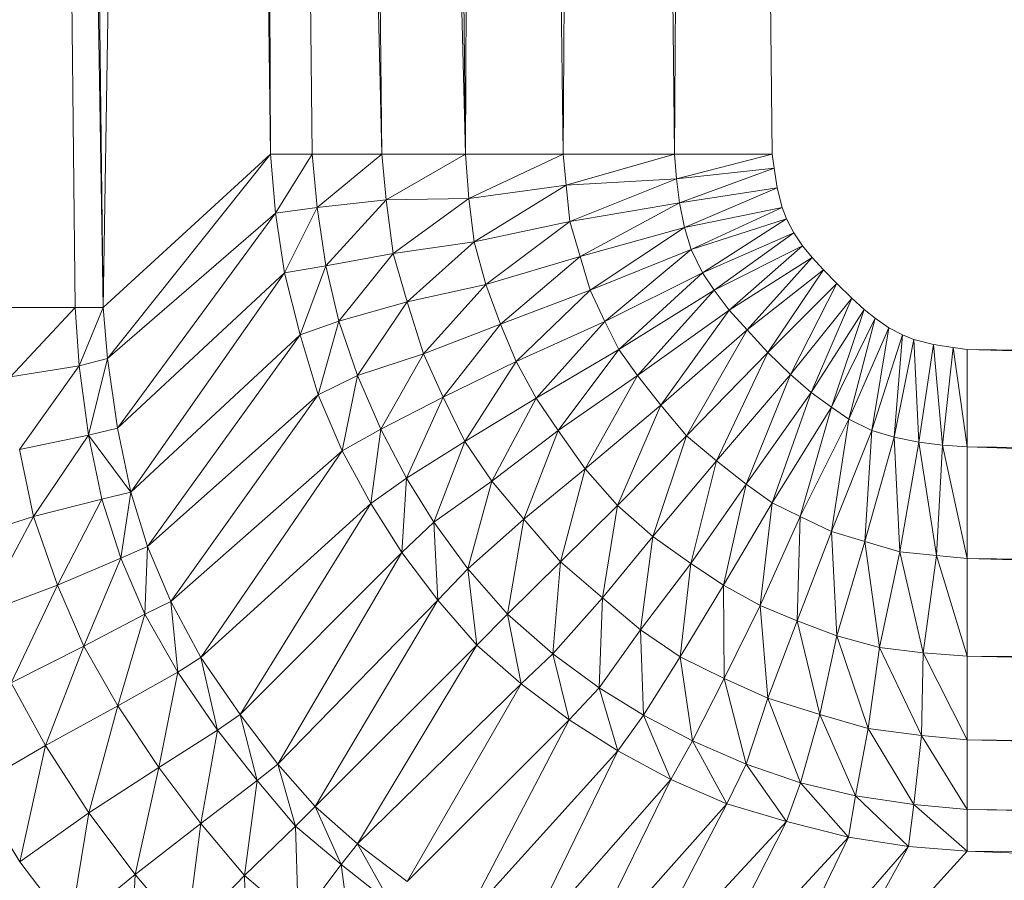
# Model space of a CAD drawing. Header units: metres. Extents: x 391.1 to 427.5, y 12.7 to 28.4.
# Tile 40 of 240: x 409.5306 to 409.5782, y 14.2585 to 14.3001. Entities that reach past the tile are written whole.
import ezdxf

# ---------------------------------------------------------------- set-up
doc = ezdxf.new("R2010")
doc.units = ezdxf.units.M
doc.layers.add('02_MOBILIARIO', color=7, linetype='Continuous', lineweight=18)

# ---------------------------------------------------------------- blocks, each defined once
blk = doc.blocks.new('Family - Plats de dutxa PS-1-153666-01_ENLLUMENAT_PS1')
at = {"layer": '02_MOBILIARIO', "color": 253, "true_color": 0xaaaaaa}
for p, q in [((0.076458, 0.400261), (0.081177, 0.105823)), ((0.076458, 0.400261), (0.079828, 0.105823)), ((0.081177, 0.105823), (0.076458, 0.400261)), ((0.076458, 0.400261), (0.079828, 0.105823)), ((0.081177, 0.105823), (0.077806, 0.400261)), ((0.081177, 0.105823), (0.077806, 0.400261)), ((0.085896, 0.400261), (0.081177, 0.105823)), ((0.081177, 0.105823), (0.085896, 0.400261)), ((0.089267, 0.113238), (0.085896, 0.400261)), ((0.085896, 0.400261), (0.089267, 0.113238)), ((0.087918, 0.400261), (0.09466, 0.113238)), ((0.087918, 0.400261), (0.091289, 0.113238)), ((0.09466, 0.113238), (0.087918, 0.400261)), ((0.087918, 0.400261), (0.091289, 0.113238)), ((0.087918, 0.400261), (0.089267, 0.113238)), ((0.089267, 0.113238), (0.087918, 0.400261)), ((0.091289, 0.400261), (0.098705, 0.113238)), ((0.091289, 0.400261), (0.09466, 0.113238)), ((0.098705, 0.113238), (0.091289, 0.400261)), ((0.09466, 0.113238), (0.091289, 0.400261)), ((0.098705, 0.113238), (0.095334, 0.400261)), ((0.098705, 0.113238), (0.095334, 0.400261)), ((0.100053, 0.400261), (0.098705, 0.113238)), ((0.098705, 0.113238), (0.100053, 0.400261)), ((0.103424, 0.113238), (0.100053, 0.400261)), ((0.100053, 0.400261), (0.103424, 0.113238)), ((0.105446, 0.400261), (0.103424, 0.113238)), ((0.103424, 0.113238), (0.105446, 0.400261)), ((0.108817, 0.113238), (0.105446, 0.400261)), ((0.105446, 0.400261), (0.108817, 0.113238)), ((0.110165, 0.400261), (0.108817, 0.113238)), ((0.108817, 0.113238), (0.110165, 0.400261)), ((0.113536, 0.113238), (0.110165, 0.400261)), ((0.110165, 0.400261), (0.113536, 0.113238)), ((0.089267, 0.113238), (0.081177, 0.105823)), ((0.081177, 0.105823), (0.089267, 0.113238)), ((0.089267, 0.113238), (0.081379, 0.10335)), ((0.081379, 0.10335), (0.089267, 0.113238)), ((0.091289, 0.113238), (0.089267, 0.113238)), ((0.089267, 0.113238), (0.089504, 0.110392)), ((0.089504, 0.110392), (0.089267, 0.113238)), ((0.089267, 0.113238), (0.091289, 0.113238)), ((0.091289, 0.113238), (0.089504, 0.110392)), ((0.089504, 0.110392), (0.091289, 0.113238)), ((0.09466, 0.113238), (0.091289, 0.113238)), ((0.091289, 0.113238), (0.09153, 0.110655)), ((0.09153, 0.110655), (0.091289, 0.113238)), ((0.091289, 0.113238), (0.09466, 0.113238)), ((0.09466, 0.113238), (0.09153, 0.110655)), ((0.09153, 0.110655), (0.09466, 0.113238)), ((0.098705, 0.113238), (0.09466, 0.113238)), ((0.09466, 0.113238), (0.09487, 0.11103)), ((0.09487, 0.11103), (0.09466, 0.113238)), ((0.09466, 0.113238), (0.098705, 0.113238)), ((0.098705, 0.113238), (0.09487, 0.11103)), ((0.09487, 0.11103), (0.098705, 0.113238)), ((0.103424, 0.113238), (0.098705, 0.113238)), ((0.098863, 0.111102), (0.098705, 0.113238)), ((0.098705, 0.113238), (0.103424, 0.113238)), ((0.098705, 0.113238), (0.098863, 0.111102)), ((0.103424, 0.113238), (0.098863, 0.111102)), ((0.098863, 0.111102), (0.103424, 0.113238)), ((0.108817, 0.113238), (0.103424, 0.113238)), ((0.103424, 0.113238), (0.103566, 0.11174)), ((0.103566, 0.11174), (0.103424, 0.113238)), ((0.103424, 0.113238), (0.108817, 0.113238)), ((0.108817, 0.113238), (0.103566, 0.11174)), ((0.103566, 0.11174), (0.108817, 0.113238)), ((0.113536, 0.113238), (0.108817, 0.113238)), ((0.108817, 0.113238), (0.108901, 0.11204)), ((0.108901, 0.11204), (0.108817, 0.113238)), ((0.108817, 0.113238), (0.113536, 0.113238)), ((0.113536, 0.113238), (0.108901, 0.11204)), ((0.108901, 0.11204), (0.113536, 0.113238)), ((0.113627, 0.112561), (0.113536, 0.113238)), ((0.113536, 0.113238), (0.113627, 0.112561)), ((0.108901, 0.11204), (0.113627, 0.112561)), ((0.113627, 0.112561), (0.108901, 0.11204)), ((0.113627, 0.112561), (0.109053, 0.11089)), ((0.109053, 0.11089), (0.113627, 0.112561)), ((0.113779, 0.111606), (0.113627, 0.112561)), ((0.113627, 0.112561), (0.113779, 0.111606)), ((0.103566, 0.11174), (0.108901, 0.11204)), ((0.108901, 0.11204), (0.103566, 0.11174)), ((0.108901, 0.11204), (0.103753, 0.109975)), ((0.103753, 0.109975), (0.108901, 0.11204)), ((0.108901, 0.11204), (0.109053, 0.11089)), ((0.109053, 0.11089), (0.108901, 0.11204)), ((0.098863, 0.111102), (0.103566, 0.11174)), ((0.103566, 0.11174), (0.098863, 0.111102)), ((0.103566, 0.11174), (0.099126, 0.108998)), ((0.099126, 0.108998), (0.103566, 0.11174)), ((0.103566, 0.11174), (0.103753, 0.109975)), ((0.103753, 0.109975), (0.103566, 0.11174)), ((0.109053, 0.11089), (0.113779, 0.111606)), ((0.113779, 0.111606), (0.109053, 0.11089)), ((0.113779, 0.111606), (0.109291, 0.109697)), ((0.109291, 0.109697), (0.113779, 0.111606)), ((0.114017, 0.110652), (0.113779, 0.111606)), ((0.113779, 0.111606), (0.114017, 0.110652)), ((0.09153, 0.110655), (0.09487, 0.11103)), ((0.09487, 0.11103), (0.09153, 0.110655)), ((0.09487, 0.11103), (0.091943, 0.107837)), ((0.091943, 0.107837), (0.09487, 0.11103)), ((0.09487, 0.11103), (0.098863, 0.111102)), ((0.098863, 0.111102), (0.09487, 0.11103)), ((0.09487, 0.11103), (0.095208, 0.108438)), ((0.095208, 0.108438), (0.09487, 0.11103)), ((0.098863, 0.111102), (0.095208, 0.108438)), ((0.095208, 0.108438), (0.098863, 0.111102)), ((0.099126, 0.108998), (0.098863, 0.111102)), ((0.098863, 0.111102), (0.099126, 0.108998)), ((0.089504, 0.110392), (0.09153, 0.110655)), ((0.09153, 0.110655), (0.089504, 0.110392)), ((0.09153, 0.110655), (0.089954, 0.107499)), ((0.089954, 0.107499), (0.09153, 0.110655)), ((0.09153, 0.110655), (0.091943, 0.107837)), ((0.091943, 0.107837), (0.09153, 0.110655)), ((0.103753, 0.109975), (0.109053, 0.11089)), ((0.109053, 0.11089), (0.103753, 0.109975)), ((0.109053, 0.11089), (0.104241, 0.108284)), ((0.104241, 0.108284), (0.109053, 0.11089)), ((0.109053, 0.11089), (0.109291, 0.109697)), ((0.109291, 0.109697), (0.109053, 0.11089)), ((0.109291, 0.109697), (0.114017, 0.110652)), ((0.114017, 0.110652), (0.109291, 0.109697)), ((0.114017, 0.110652), (0.109611, 0.108622)), ((0.109611, 0.108622), (0.114017, 0.110652)), ((0.114234, 0.110109), (0.114017, 0.110652)), ((0.114017, 0.110652), (0.114234, 0.110109)), ((0.081379, 0.10335), (0.089504, 0.110392)), ((0.089504, 0.110392), (0.081379, 0.10335)), ((0.089504, 0.110392), (0.081865, 0.099985)), ((0.081865, 0.099985), (0.089504, 0.110392)), ((0.089504, 0.110392), (0.089954, 0.107499)), ((0.089954, 0.107499), (0.089504, 0.110392)), ((0.114234, 0.110109), (0.109611, 0.108622)), ((0.109611, 0.108622), (0.114234, 0.110109)), ((0.114234, 0.110109), (0.110159, 0.107505)), ((0.110159, 0.107505), (0.114234, 0.110109)), ((0.114581, 0.109436), (0.114234, 0.110109)), ((0.114234, 0.110109), (0.114581, 0.109436)), ((0.099126, 0.108998), (0.103753, 0.109975)), ((0.103753, 0.109975), (0.099126, 0.108998)), ((0.103753, 0.109975), (0.099689, 0.106932)), ((0.099689, 0.106932), (0.103753, 0.109975)), ((0.103753, 0.109975), (0.104241, 0.108284)), ((0.104241, 0.108284), (0.103753, 0.109975)), ((0.104241, 0.108284), (0.109291, 0.109697)), ((0.109291, 0.109697), (0.104241, 0.108284)), ((0.109291, 0.109697), (0.104729, 0.106669)), ((0.104729, 0.106669), (0.109291, 0.109697)), ((0.109291, 0.109697), (0.109611, 0.108622)), ((0.109611, 0.108622), (0.109291, 0.109697)), ((0.110159, 0.107505), (0.114581, 0.109436)), ((0.114581, 0.109436), (0.110159, 0.107505)), ((0.114581, 0.109436), (0.110737, 0.106669)), ((0.110737, 0.106669), (0.114581, 0.109436)), ((0.114998, 0.108799), (0.114581, 0.109436)), ((0.114581, 0.109436), (0.114998, 0.108799)), ((0.095208, 0.108438), (0.099126, 0.108998)), ((0.099126, 0.108998), (0.095208, 0.108438)), ((0.099126, 0.108998), (0.095887, 0.106105)), ((0.095887, 0.106105), (0.099126, 0.108998)), ((0.099689, 0.106932), (0.099126, 0.108998)), ((0.099126, 0.108998), (0.099689, 0.106932)), ((0.104729, 0.106669), (0.109611, 0.108622)), ((0.109611, 0.108622), (0.104729, 0.106669)), ((0.109611, 0.108622), (0.105446, 0.105148)), ((0.105446, 0.105148), (0.109611, 0.108622)), ((0.109611, 0.108622), (0.110159, 0.107505)), ((0.110159, 0.107505), (0.109611, 0.108622)), ((0.110737, 0.106669), (0.114998, 0.108799)), ((0.114998, 0.108799), (0.110737, 0.106669)), ((0.114998, 0.108799), (0.11145, 0.105692)), ((0.11145, 0.105692), (0.114998, 0.108799)), ((0.115478, 0.108244), (0.114998, 0.108799)), ((0.114998, 0.108799), (0.115478, 0.108244)), ((0.091943, 0.107837), (0.095208, 0.108438)), ((0.095208, 0.108438), (0.091943, 0.107837)), ((0.095208, 0.108438), (0.092581, 0.10517)), ((0.092581, 0.10517), (0.095208, 0.108438)), ((0.095887, 0.106105), (0.095208, 0.108438)), ((0.095208, 0.108438), (0.095887, 0.106105)), ((0.099689, 0.106932), (0.104241, 0.108284)), ((0.104241, 0.108284), (0.099689, 0.106932)), ((0.104241, 0.108284), (0.100402, 0.105016)), ((0.100402, 0.105016), (0.104241, 0.108284)), ((0.104241, 0.108284), (0.104729, 0.106669)), ((0.104729, 0.106669), (0.104241, 0.108284)), ((0.11145, 0.105692), (0.115478, 0.108244)), ((0.115478, 0.108244), (0.11145, 0.105692)), ((0.115478, 0.108244), (0.112328, 0.104737)), ((0.112328, 0.104737), (0.115478, 0.108244)), ((0.116017, 0.107643), (0.115478, 0.108244)), ((0.115478, 0.108244), (0.116017, 0.107643)), ((0.089954, 0.107499), (0.091943, 0.107837)), ((0.091943, 0.107837), (0.089954, 0.107499)), ((0.091943, 0.107837), (0.090705, 0.104494)), ((0.090705, 0.104494), (0.091943, 0.107837)), ((0.091943, 0.107837), (0.092581, 0.10517)), ((0.092581, 0.10517), (0.091943, 0.107837)), ((0.112328, 0.104737), (0.116017, 0.107643)), ((0.116017, 0.107643), (0.112328, 0.104737)), ((0.116017, 0.107643), (0.113322, 0.103654)), ((0.113322, 0.103654), (0.116017, 0.107643)), ((0.116662, 0.106983), (0.116017, 0.107643)), ((0.116017, 0.107643), (0.116662, 0.106983)), ((0.081865, 0.099985), (0.089954, 0.107499)), ((0.089954, 0.107499), (0.081865, 0.099985)), ((0.089954, 0.107499), (0.08251, 0.096891)), ((0.08251, 0.096891), (0.089954, 0.107499)), ((0.089954, 0.107499), (0.090705, 0.104494)), ((0.090705, 0.104494), (0.089954, 0.107499)), ((0.105446, 0.105148), (0.110159, 0.107505)), ((0.110159, 0.107505), (0.105446, 0.105148)), ((0.110159, 0.107505), (0.106121, 0.1038)), ((0.106121, 0.1038), (0.110159, 0.107505)), ((0.110159, 0.107505), (0.110737, 0.106669)), ((0.110737, 0.106669), (0.110159, 0.107505)), ((0.095887, 0.106105), (0.099689, 0.106932)), ((0.099689, 0.106932), (0.095887, 0.106105)), ((0.099689, 0.106932), (0.096675, 0.103589)), ((0.096675, 0.103589), (0.099689, 0.106932)), ((0.100402, 0.105016), (0.099689, 0.106932)), ((0.099689, 0.106932), (0.100402, 0.105016)), ((0.116662, 0.106983), (0.113322, 0.103654)), ((0.116662, 0.106983), (0.113322, 0.103654)), ((0.114422, 0.102587), (0.116662, 0.106983)), ((0.116662, 0.106983), (0.114422, 0.102587)), ((0.117397, 0.106278), (0.116662, 0.106983)), ((0.116662, 0.106983), (0.117397, 0.106278)), ((0.100402, 0.105016), (0.104729, 0.106669)), ((0.104729, 0.106669), (0.100402, 0.105016)), ((0.104729, 0.106669), (0.101152, 0.103213)), ((0.101152, 0.103213), (0.104729, 0.106669)), ((0.104729, 0.106669), (0.105446, 0.105148)), ((0.105446, 0.105148), (0.104729, 0.106669)), ((0.106121, 0.1038), (0.110737, 0.106669)), ((0.110737, 0.106669), (0.106121, 0.1038)), ((0.110737, 0.106669), (0.107018, 0.102537)), ((0.107018, 0.102537), (0.110737, 0.106669)), ((0.11145, 0.105692), (0.110737, 0.106669)), ((0.110737, 0.106669), (0.11145, 0.105692)), ((0.114422, 0.102587), (0.117397, 0.106278)), ((0.117397, 0.106278), (0.114422, 0.102587)), ((0.115428, 0.101714), (0.117397, 0.106278)), ((0.117397, 0.106278), (0.115428, 0.101714)), ((0.117982, 0.105722), (0.117397, 0.106278)), ((0.117397, 0.106278), (0.117982, 0.105722)), ((0.079828, 0.105823), (0.076458, 0.105823)), ((0.076458, 0.105823), (0.079828, 0.105823)), ((0.079828, 0.105823), (0.076699, 0.102465)), ((0.076699, 0.102465), (0.079828, 0.105823)), ((0.081177, 0.105823), (0.079828, 0.105823)), ((0.079828, 0.105823), (0.080021, 0.10301)), ((0.080021, 0.10301), (0.079828, 0.105823)), ((0.079828, 0.105823), (0.081177, 0.105823)), ((0.081177, 0.105823), (0.080021, 0.10301)), ((0.080021, 0.10301), (0.081177, 0.105823)), ((0.081379, 0.10335), (0.081177, 0.105823)), ((0.081177, 0.105823), (0.081379, 0.10335)), ((0.095887, 0.106105), (0.092581, 0.10517)), ((0.092581, 0.10517), (0.095887, 0.106105)), ((0.095887, 0.106105), (0.093482, 0.10254)), ((0.093482, 0.10254), (0.095887, 0.106105)), ((0.096675, 0.103589), (0.095887, 0.106105)), ((0.095887, 0.106105), (0.096675, 0.103589)), ((0.11145, 0.105692), (0.107018, 0.102537)), ((0.107018, 0.102537), (0.11145, 0.105692)), ((0.11145, 0.105692), (0.108143, 0.101103)), ((0.108143, 0.101103), (0.11145, 0.105692)), ((0.112328, 0.104737), (0.11145, 0.105692)), ((0.11145, 0.105692), (0.112328, 0.104737)), ((0.115428, 0.101714), (0.117982, 0.105722)), ((0.117982, 0.105722), (0.115428, 0.101714)), ((0.116405, 0.101001), (0.117982, 0.105722)), ((0.117982, 0.105722), (0.116405, 0.101001)), ((0.116405, 0.101001), (0.118521, 0.105302)), ((0.118521, 0.105302), (0.116405, 0.101001)), ((0.117241, 0.100422), (0.118521, 0.105302)), ((0.118521, 0.105302), (0.117241, 0.100422)), ((0.118521, 0.105302), (0.117982, 0.105722)), ((0.117982, 0.105722), (0.118521, 0.105302)), ((0.119173, 0.104845), (0.118521, 0.105302)), ((0.118521, 0.105302), (0.119173, 0.104845)), ((0.090705, 0.104494), (0.092581, 0.10517)), ((0.092581, 0.10517), (0.090705, 0.104494)), ((0.092581, 0.10517), (0.091568, 0.101601)), ((0.091568, 0.101601), (0.092581, 0.10517)), ((0.092581, 0.10517), (0.093482, 0.10254)), ((0.093482, 0.10254), (0.092581, 0.10517)), ((0.100402, 0.105016), (0.096675, 0.103589)), ((0.096675, 0.103589), (0.100402, 0.105016)), ((0.100402, 0.105016), (0.097614, 0.101485)), ((0.097614, 0.101485), (0.100402, 0.105016)), ((0.101152, 0.103213), (0.100402, 0.105016)), ((0.100402, 0.105016), (0.101152, 0.103213)), ((0.101152, 0.103213), (0.105446, 0.105148)), ((0.105446, 0.105148), (0.101152, 0.103213)), ((0.105446, 0.105148), (0.102128, 0.101447)), ((0.102128, 0.101447), (0.105446, 0.105148)), ((0.105446, 0.105148), (0.106121, 0.1038)), ((0.106121, 0.1038), (0.105446, 0.105148)), ((0.117241, 0.100422), (0.119173, 0.104845)), ((0.119173, 0.104845), (0.117241, 0.100422)), ((0.118359, 0.099875), (0.119173, 0.104845)), ((0.119173, 0.104845), (0.118359, 0.099875)), ((0.119845, 0.104498), (0.119173, 0.104845)), ((0.119173, 0.104845), (0.119845, 0.104498)), ((0.08251, 0.096891), (0.090705, 0.104494)), ((0.090705, 0.104494), (0.08251, 0.096891)), ((0.090705, 0.104494), (0.083325, 0.094274)), ((0.083325, 0.094274), (0.090705, 0.104494)), ((0.090705, 0.104494), (0.091568, 0.101601)), ((0.091568, 0.101601), (0.090705, 0.104494)), ((0.108143, 0.101103), (0.112328, 0.104737)), ((0.112328, 0.104737), (0.108143, 0.101103)), ((0.112328, 0.104737), (0.10939, 0.099618)), ((0.10939, 0.099618), (0.112328, 0.104737)), ((0.113322, 0.103654), (0.112328, 0.104737)), ((0.112328, 0.104737), (0.113322, 0.103654)), ((0.118359, 0.099875), (0.119845, 0.104498)), ((0.119845, 0.104498), (0.118359, 0.099875)), ((0.119433, 0.099555), (0.119845, 0.104498)), ((0.119845, 0.104498), (0.119433, 0.099555)), ((0.120388, 0.104281), (0.119845, 0.104498)), ((0.119845, 0.104498), (0.120388, 0.104281)), ((0.119433, 0.099555), (0.120388, 0.104281)), ((0.120388, 0.104281), (0.119433, 0.099555)), ((0.121343, 0.104042), (0.120388, 0.104281)), ((0.120627, 0.099317), (0.120388, 0.104281)), ((0.120388, 0.104281), (0.121343, 0.104042)), ((0.120388, 0.104281), (0.120627, 0.099317)), ((0.120627, 0.099317), (0.121343, 0.104042)), ((0.121343, 0.104042), (0.120627, 0.099317)), ((0.122297, 0.103891), (0.121343, 0.104042)), ((0.121777, 0.099165), (0.121343, 0.104042)), ((0.121343, 0.104042), (0.122297, 0.103891)), ((0.121343, 0.104042), (0.121777, 0.099165)), ((0.121777, 0.099165), (0.122297, 0.103891)), ((0.122297, 0.103891), (0.121777, 0.099165)), ((0.122975, 0.1038), (0.122297, 0.103891)), ((0.122975, 0.099081), (0.122297, 0.103891)), ((0.122297, 0.103891), (0.122975, 0.1038)), ((0.122297, 0.103891), (0.122975, 0.099081)), ((0.080021, 0.10301), (0.081379, 0.10335)), ((0.081379, 0.10335), (0.080021, 0.10301)), ((0.081379, 0.10335), (0.080472, 0.099645)), ((0.080472, 0.099645), (0.081379, 0.10335)), ((0.081865, 0.099985), (0.081379, 0.10335)), ((0.081379, 0.10335), (0.081865, 0.099985)), ((0.093482, 0.10254), (0.096675, 0.103589)), ((0.096675, 0.103589), (0.093482, 0.10254)), ((0.096675, 0.103589), (0.094608, 0.099948)), ((0.094608, 0.099948), (0.096675, 0.103589)), ((0.096675, 0.103589), (0.097614, 0.101485)), ((0.097614, 0.101485), (0.096675, 0.103589)), ((0.102128, 0.101447), (0.106121, 0.1038)), ((0.106121, 0.1038), (0.102128, 0.101447)), ((0.106121, 0.1038), (0.103179, 0.09987)), ((0.103179, 0.09987), (0.106121, 0.1038)), ((0.106121, 0.1038), (0.107018, 0.102537)), ((0.107018, 0.102537), (0.106121, 0.1038)), ((0.113322, 0.103654), (0.10939, 0.099618)), ((0.113322, 0.103654), (0.10939, 0.099618)), ((0.11084, 0.098407), (0.113322, 0.103654)), ((0.113322, 0.103654), (0.11084, 0.098407)), ((0.114422, 0.102587), (0.113322, 0.103654)), ((0.113322, 0.103654), (0.114422, 0.102587)), ((0.409997, 0.100429), (0.122975, 0.1038)), ((0.409997, 0.09571), (0.122975, 0.1038)), ((0.122975, 0.1038), (0.409997, 0.100429)), ((0.122975, 0.1038), (0.409997, 0.09571)), ((0.122975, 0.1038), (0.122975, 0.099081)), ((0.122975, 0.099081), (0.122975, 0.1038)), ((0.076699, 0.102465), (0.080021, 0.10301)), ((0.080021, 0.10301), (0.076699, 0.102465)), ((0.080021, 0.10301), (0.077134, 0.098965)), ((0.077134, 0.098965), (0.080021, 0.10301)), ((0.080021, 0.10301), (0.080472, 0.099645)), ((0.080472, 0.099645), (0.080021, 0.10301)), ((0.097614, 0.101485), (0.101152, 0.103213)), ((0.101152, 0.103213), (0.097614, 0.101485)), ((0.101152, 0.103213), (0.098664, 0.099344)), ((0.098664, 0.099344), (0.101152, 0.103213)), ((0.102128, 0.101447), (0.101152, 0.103213)), ((0.101152, 0.103213), (0.102128, 0.101447)), ((0.091568, 0.101601), (0.093482, 0.10254)), ((0.093482, 0.10254), (0.091568, 0.101601)), ((0.093482, 0.10254), (0.092731, 0.098897)), ((0.092731, 0.098897), (0.093482, 0.10254)), ((0.093482, 0.10254), (0.094608, 0.099948)), ((0.094608, 0.099948), (0.093482, 0.10254)), ((0.103179, 0.09987), (0.107018, 0.102537)), ((0.107018, 0.102537), (0.103179, 0.09987)), ((0.107018, 0.102537), (0.104493, 0.098029)), ((0.104493, 0.098029), (0.107018, 0.102537)), ((0.107018, 0.102537), (0.108143, 0.101103)), ((0.108143, 0.101103), (0.107018, 0.102537)), ((0.11084, 0.098407), (0.114422, 0.102587)), ((0.114422, 0.102587), (0.11084, 0.098407)), ((0.112273, 0.097282), (0.114422, 0.102587)), ((0.114422, 0.102587), (0.112273, 0.097282)), ((0.115428, 0.101714), (0.114422, 0.102587)), ((0.114422, 0.102587), (0.115428, 0.101714)), ((0.083325, 0.094274), (0.091568, 0.101601)), ((0.091568, 0.101601), (0.083325, 0.094274)), ((0.091568, 0.101601), (0.084454, 0.091607)), ((0.084454, 0.091607), (0.091568, 0.101601)), ((0.091568, 0.101601), (0.092731, 0.098897)), ((0.092731, 0.098897), (0.091568, 0.101601)), ((0.094608, 0.099948), (0.097614, 0.101485)), ((0.097614, 0.101485), (0.094608, 0.099948)), ((0.097614, 0.101485), (0.09585, 0.097578)), ((0.09585, 0.097578), (0.097614, 0.101485)), ((0.097614, 0.101485), (0.098664, 0.099344)), ((0.098664, 0.099344), (0.097614, 0.101485)), ((0.098664, 0.099344), (0.102128, 0.101447)), ((0.102128, 0.101447), (0.098664, 0.099344)), ((0.102128, 0.101447), (0.099978, 0.097428)), ((0.099978, 0.097428), (0.102128, 0.101447)), ((0.103179, 0.09987), (0.102128, 0.101447)), ((0.102128, 0.101447), (0.103179, 0.09987)), ((0.115428, 0.101714), (0.112273, 0.097282)), ((0.112273, 0.097282), (0.115428, 0.101714)), ((0.113536, 0.096384), (0.115428, 0.101714)), ((0.115428, 0.101714), (0.113536, 0.096384)), ((0.116405, 0.101001), (0.115428, 0.101714)), ((0.115428, 0.101714), (0.116405, 0.101001)), ((0.104493, 0.098029), (0.108143, 0.101103)), ((0.108143, 0.101103), (0.104493, 0.098029)), ((0.108143, 0.101103), (0.106053, 0.096246)), ((0.106053, 0.096246), (0.108143, 0.101103)), ((0.108143, 0.101103), (0.10939, 0.099618)), ((0.10939, 0.099618), (0.108143, 0.101103)), ((0.113536, 0.096384), (0.116405, 0.101001)), ((0.116405, 0.101001), (0.113536, 0.096384)), ((0.114885, 0.09571), (0.116405, 0.101001)), ((0.116405, 0.101001), (0.114885, 0.09571)), ((0.116405, 0.101001), (0.117241, 0.100422)), ((0.117241, 0.100422), (0.116405, 0.101001)), ((0.114885, 0.09571), (0.117241, 0.100422)), ((0.117241, 0.100422), (0.114885, 0.09571)), ((0.116405, 0.094993), (0.117241, 0.100422)), ((0.117241, 0.100422), (0.116405, 0.094993)), ((0.117241, 0.100422), (0.118359, 0.099875)), ((0.118359, 0.099875), (0.117241, 0.100422)), ((0.077134, 0.098965), (0.080472, 0.099645)), ((0.080472, 0.099645), (0.077134, 0.098965)), ((0.080472, 0.099645), (0.077806, 0.09571)), ((0.077806, 0.09571), (0.080472, 0.099645)), ((0.080472, 0.099645), (0.081865, 0.099985)), ((0.081865, 0.099985), (0.080472, 0.099645)), ((0.080472, 0.099645), (0.081118, 0.096551)), ((0.08251, 0.096891), (0.080472, 0.099645)), ((0.080472, 0.099645), (0.08251, 0.096891)), ((0.080472, 0.099645), (0.081118, 0.096551)), ((0.08251, 0.096891), (0.081865, 0.099985)), ((0.08251, 0.096891), (0.081865, 0.099985)), ((0.092731, 0.098897), (0.094608, 0.099948)), ((0.094608, 0.099948), (0.092731, 0.098897)), ((0.094608, 0.099948), (0.09412, 0.096342)), ((0.09412, 0.096342), (0.094608, 0.099948)), ((0.094608, 0.099948), (0.09585, 0.097578)), ((0.09585, 0.097578), (0.094608, 0.099948)), ((0.099978, 0.097428), (0.103179, 0.09987)), ((0.103179, 0.09987), (0.099978, 0.097428)), ((0.103179, 0.09987), (0.101517, 0.095587)), ((0.101517, 0.095587), (0.103179, 0.09987)), ((0.104493, 0.098029), (0.103179, 0.09987)), ((0.103179, 0.09987), (0.104493, 0.098029)), ((0.10939, 0.099618), (0.106053, 0.096246)), ((0.10939, 0.099618), (0.106053, 0.096246)), ((0.107765, 0.094756), (0.10939, 0.099618)), ((0.10939, 0.099618), (0.107765, 0.094756)), ((0.10939, 0.099618), (0.11084, 0.098407)), ((0.11084, 0.098407), (0.10939, 0.099618)), ((0.116405, 0.094993), (0.118359, 0.099875)), ((0.118359, 0.099875), (0.116405, 0.094993)), ((0.11802, 0.094505), (0.118359, 0.099875)), ((0.118359, 0.099875), (0.11802, 0.094505)), ((0.11802, 0.094505), (0.119433, 0.099555)), ((0.119433, 0.099555), (0.11802, 0.094505)), ((0.118359, 0.099875), (0.119433, 0.099555)), ((0.119433, 0.099555), (0.118359, 0.099875)), ((0.119711, 0.094017), (0.119433, 0.099555)), ((0.119433, 0.099555), (0.120627, 0.099317)), ((0.119433, 0.099555), (0.119711, 0.094017)), ((0.120627, 0.099317), (0.119433, 0.099555)), ((0.09585, 0.097578), (0.098664, 0.099344)), ((0.098664, 0.099344), (0.09585, 0.097578)), ((0.098664, 0.099344), (0.097163, 0.095437)), ((0.097163, 0.095437), (0.098664, 0.099344)), ((0.098664, 0.099344), (0.099978, 0.097428)), ((0.099978, 0.097428), (0.098664, 0.099344)), ((0.119711, 0.094017), (0.120627, 0.099317)), ((0.120627, 0.099317), (0.119711, 0.094017)), ((0.121477, 0.093829), (0.120627, 0.099317)), ((0.120627, 0.099317), (0.121777, 0.099165)), ((0.120627, 0.099317), (0.121477, 0.093829)), ((0.121777, 0.099165), (0.120627, 0.099317)), ((0.121477, 0.093829), (0.121777, 0.099165)), ((0.121777, 0.099165), (0.121477, 0.093829)), ((0.122975, 0.093688), (0.121777, 0.099165)), ((0.121777, 0.099165), (0.122975, 0.099081)), ((0.121777, 0.099165), (0.122975, 0.093688)), ((0.122975, 0.099081), (0.121777, 0.099165)), ((0.409997, 0.09571), (0.122975, 0.099081)), ((0.409997, 0.090317), (0.122975, 0.099081)), ((0.122975, 0.099081), (0.409997, 0.09571)), ((0.122975, 0.099081), (0.409997, 0.090317)), ((0.122975, 0.099081), (0.122975, 0.093688)), ((0.122975, 0.093688), (0.122975, 0.099081)), ((0.077806, 0.09571), (0.077134, 0.098965)), ((0.077134, 0.098965), (0.077806, 0.09571)), ((0.084454, 0.091607), (0.092731, 0.098897)), ((0.092731, 0.098897), (0.084454, 0.091607)), ((0.092731, 0.098897), (0.085903, 0.088899)), ((0.085903, 0.088899), (0.092731, 0.098897)), ((0.092731, 0.098897), (0.09412, 0.096342)), ((0.09412, 0.096342), (0.092731, 0.098897)), ((0.107765, 0.094756), (0.11084, 0.098407)), ((0.11084, 0.098407), (0.107765, 0.094756)), ((0.109606, 0.093443), (0.11084, 0.098407)), ((0.11084, 0.098407), (0.109606, 0.093443)), ((0.11084, 0.098407), (0.112273, 0.097282)), ((0.112273, 0.097282), (0.11084, 0.098407)), ((0.104493, 0.098029), (0.101517, 0.095587)), ((0.101517, 0.095587), (0.104493, 0.098029)), ((0.104493, 0.098029), (0.103297, 0.093519)), ((0.103297, 0.093519), (0.104493, 0.098029)), ((0.106053, 0.096246), (0.104493, 0.098029)), ((0.104493, 0.098029), (0.106053, 0.096246)), ((0.09412, 0.096342), (0.09585, 0.097578)), ((0.09585, 0.097578), (0.09412, 0.096342)), ((0.09585, 0.097578), (0.095621, 0.093976)), ((0.095621, 0.093976), (0.09585, 0.097578)), ((0.09585, 0.097578), (0.097163, 0.095437)), ((0.097163, 0.095437), (0.09585, 0.097578)), ((0.097163, 0.095437), (0.099978, 0.097428)), ((0.099978, 0.097428), (0.097163, 0.095437)), ((0.099978, 0.097428), (0.098815, 0.093183)), ((0.098815, 0.093183), (0.099978, 0.097428)), ((0.099978, 0.097428), (0.101517, 0.095587)), ((0.101517, 0.095587), (0.099978, 0.097428)), ((0.109606, 0.093443), (0.112273, 0.097282)), ((0.112273, 0.097282), (0.109606, 0.093443)), ((0.111184, 0.092392), (0.112273, 0.097282)), ((0.112273, 0.097282), (0.111184, 0.092392)), ((0.112273, 0.097282), (0.113536, 0.096384)), ((0.113536, 0.096384), (0.112273, 0.097282)), ((0.081118, 0.096551), (0.08251, 0.096891)), ((0.08251, 0.096891), (0.081118, 0.096551)), ((0.08251, 0.096891), (0.082035, 0.093696)), ((0.082035, 0.093696), (0.08251, 0.096891)), ((0.083325, 0.094274), (0.08251, 0.096891)), ((0.08251, 0.096891), (0.083325, 0.094274)), ((0.077806, 0.09571), (0.081118, 0.096551)), ((0.081118, 0.096551), (0.077806, 0.09571)), ((0.081118, 0.096551), (0.078968, 0.092404)), ((0.078968, 0.092404), (0.081118, 0.096551)), ((0.081118, 0.096551), (0.082035, 0.093696)), ((0.082035, 0.093696), (0.081118, 0.096551)), ((0.085903, 0.088899), (0.09412, 0.096342)), ((0.09412, 0.096342), (0.085903, 0.088899)), ((0.09412, 0.096342), (0.087807, 0.086145)), ((0.087807, 0.086145), (0.09412, 0.096342)), ((0.09412, 0.096342), (0.095621, 0.093976)), ((0.095621, 0.093976), (0.09412, 0.096342)), ((0.106053, 0.096246), (0.103297, 0.093519)), ((0.106053, 0.096246), (0.103297, 0.093519)), ((0.105323, 0.09178), (0.106053, 0.096246)), ((0.106053, 0.096246), (0.105323, 0.09178)), ((0.107765, 0.094756), (0.106053, 0.096246)), ((0.106053, 0.096246), (0.107765, 0.094756)), ((0.111184, 0.092392), (0.113536, 0.096384)), ((0.113536, 0.096384), (0.111184, 0.092392)), ((0.112949, 0.091416), (0.113536, 0.096384)), ((0.113536, 0.096384), (0.112949, 0.091416)), ((0.113536, 0.096384), (0.114885, 0.09571)), ((0.114885, 0.09571), (0.113536, 0.096384)), ((0.077806, 0.09571), (0.074078, 0.094546)), ((0.074078, 0.094546), (0.077806, 0.09571)), ((0.077806, 0.09571), (0.0753, 0.09101)), ((0.0753, 0.09101), (0.077806, 0.09571)), ((0.078968, 0.092404), (0.077806, 0.09571)), ((0.077806, 0.09571), (0.078968, 0.092404)), ((0.095621, 0.093976), (0.097163, 0.095437)), ((0.097163, 0.095437), (0.095621, 0.093976)), ((0.097163, 0.095437), (0.098815, 0.093183)), ((0.097163, 0.095437), (0.097357, 0.091665)), ((0.097357, 0.091665), (0.097163, 0.095437)), ((0.098815, 0.093183), (0.097163, 0.095437)), ((0.098815, 0.093183), (0.101517, 0.095587)), ((0.101517, 0.095587), (0.098815, 0.093183)), ((0.101517, 0.095587), (0.100727, 0.090991)), ((0.100727, 0.090991), (0.101517, 0.095587)), ((0.101517, 0.095587), (0.103297, 0.093519)), ((0.103297, 0.093519), (0.101517, 0.095587)), ((0.112949, 0.091416), (0.114885, 0.09571)), ((0.114885, 0.09571), (0.112949, 0.091416)), ((0.114752, 0.090666), (0.114885, 0.09571)), ((0.114885, 0.09571), (0.114752, 0.090666)), ((0.114885, 0.09571), (0.116405, 0.094993)), ((0.116405, 0.094993), (0.114885, 0.09571)), ((0.114752, 0.090666), (0.116405, 0.094993)), ((0.116405, 0.094993), (0.114752, 0.090666)), ((0.116668, 0.089953), (0.116405, 0.094993)), ((0.116405, 0.094993), (0.11802, 0.094505)), ((0.116405, 0.094993), (0.116668, 0.089953)), ((0.11802, 0.094505), (0.116405, 0.094993)), ((0.107765, 0.094756), (0.105323, 0.09178)), ((0.105323, 0.09178), (0.107765, 0.094756)), ((0.107164, 0.090242), (0.107765, 0.094756)), ((0.107765, 0.094756), (0.107164, 0.090242)), ((0.109606, 0.093443), (0.107765, 0.094756)), ((0.107765, 0.094756), (0.109606, 0.093443)), ((0.116668, 0.089953), (0.11802, 0.094505)), ((0.11802, 0.094505), (0.116668, 0.089953)), ((0.118734, 0.08939), (0.11802, 0.094505)), ((0.11802, 0.094505), (0.119711, 0.094017)), ((0.11802, 0.094505), (0.118734, 0.08939)), ((0.119711, 0.094017), (0.11802, 0.094505)), ((0.082035, 0.093696), (0.083325, 0.094274)), ((0.083325, 0.094274), (0.082035, 0.093696)), ((0.083325, 0.094274), (0.083199, 0.090991)), ((0.083199, 0.090991), (0.083325, 0.094274)), ((0.084454, 0.091607), (0.083325, 0.094274)), ((0.083325, 0.094274), (0.084454, 0.091607)), ((0.087807, 0.086145), (0.095621, 0.093976)), ((0.095621, 0.093976), (0.087807, 0.086145)), ((0.095621, 0.093976), (0.089624, 0.083746)), ((0.089624, 0.083746), (0.095621, 0.093976)), ((0.095621, 0.093976), (0.097357, 0.091665)), ((0.097357, 0.091665), (0.095621, 0.093976)), ((0.118734, 0.08939), (0.119711, 0.094017)), ((0.119711, 0.094017), (0.118734, 0.08939)), ((0.120838, 0.089127), (0.119711, 0.094017)), ((0.119711, 0.094017), (0.121477, 0.093829)), ((0.119711, 0.094017), (0.120838, 0.089127)), ((0.121477, 0.093829), (0.119711, 0.094017)), ((0.120838, 0.089127), (0.121477, 0.093829)), ((0.121477, 0.093829), (0.120838, 0.089127)), ((0.122975, 0.088969), (0.121477, 0.093829)), ((0.121477, 0.093829), (0.122975, 0.093688)), ((0.121477, 0.093829), (0.122975, 0.088969)), ((0.122975, 0.093688), (0.121477, 0.093829)), ((0.078968, 0.092404), (0.082035, 0.093696)), ((0.082035, 0.093696), (0.078968, 0.092404)), ((0.082035, 0.093696), (0.080239, 0.089447)), ((0.080239, 0.089447), (0.082035, 0.093696)), ((0.082035, 0.093696), (0.083199, 0.090991)), ((0.083199, 0.090991), (0.082035, 0.093696)), ((0.103297, 0.093519), (0.100727, 0.090991)), ((0.103297, 0.093519), (0.100727, 0.090991)), ((0.102919, 0.089078), (0.103297, 0.093519)), ((0.103297, 0.093519), (0.102919, 0.089078)), ((0.103297, 0.093519), (0.105323, 0.09178)), ((0.105323, 0.09178), (0.103297, 0.093519)), ((0.107164, 0.090242), (0.109606, 0.093443)), ((0.109606, 0.093443), (0.107164, 0.090242)), ((0.10908, 0.088928), (0.109606, 0.093443)), ((0.109606, 0.093443), (0.10908, 0.088928)), ((0.111184, 0.092392), (0.109606, 0.093443)), ((0.109606, 0.093443), (0.111184, 0.092392)), ((0.409997, 0.090317), (0.122975, 0.093688)), ((0.409997, 0.086078), (0.122975, 0.093688)), ((0.122975, 0.093688), (0.409997, 0.090317)), ((0.122975, 0.093688), (0.409997, 0.086078)), ((0.122975, 0.093688), (0.122975, 0.088969)), ((0.122975, 0.088969), (0.122975, 0.093688)), ((0.097357, 0.091665), (0.098815, 0.093183)), ((0.098815, 0.093183), (0.097357, 0.091665)), ((0.098815, 0.093183), (0.100727, 0.090991)), ((0.098815, 0.093183), (0.099255, 0.089503)), ((0.099255, 0.089503), (0.098815, 0.093183)), ((0.100727, 0.090991), (0.098815, 0.093183)), ((0.0753, 0.09101), (0.078968, 0.092404)), ((0.078968, 0.092404), (0.0753, 0.09101)), ((0.078968, 0.092404), (0.076727, 0.087679)), ((0.076727, 0.087679), (0.078968, 0.092404)), ((0.080239, 0.089447), (0.078968, 0.092404)), ((0.078968, 0.092404), (0.080239, 0.089447)), ((0.10908, 0.088928), (0.111184, 0.092392)), ((0.111184, 0.092392), (0.10908, 0.088928)), ((0.112949, 0.091416), (0.111184, 0.092392)), ((0.111221, 0.087877), (0.111184, 0.092392)), ((0.111184, 0.092392), (0.112949, 0.091416)), ((0.111184, 0.092392), (0.111221, 0.087877)), ((0.083199, 0.090991), (0.084454, 0.091607)), ((0.084454, 0.091607), (0.083199, 0.090991)), ((0.085903, 0.088899), (0.084454, 0.091607)), ((0.084454, 0.091607), (0.085903, 0.088899)), ((0.084454, 0.091607), (0.084782, 0.088183)), ((0.084782, 0.088183), (0.084454, 0.091607)), ((0.089624, 0.083746), (0.097357, 0.091665)), ((0.097357, 0.091665), (0.089624, 0.083746)), ((0.097357, 0.091665), (0.091424, 0.081688)), ((0.091424, 0.081688), (0.097357, 0.091665)), ((0.097357, 0.091665), (0.099255, 0.089503)), ((0.099255, 0.089503), (0.097357, 0.091665)), ((0.102919, 0.089078), (0.105323, 0.09178)), ((0.105323, 0.09178), (0.102919, 0.089078)), ((0.105173, 0.087427), (0.105323, 0.09178)), ((0.105323, 0.09178), (0.105173, 0.087427)), ((0.105323, 0.09178), (0.107164, 0.090242)), ((0.107164, 0.090242), (0.105323, 0.09178)), ((0.080239, 0.089447), (0.083199, 0.090991)), ((0.083199, 0.090991), (0.080239, 0.089447)), ((0.083199, 0.090991), (0.081883, 0.086557)), ((0.081883, 0.086557), (0.083199, 0.090991)), ((0.084782, 0.088183), (0.083199, 0.090991)), ((0.083199, 0.090991), (0.084782, 0.088183)), ((0.100727, 0.090991), (0.099255, 0.089503)), ((0.100727, 0.090991), (0.099255, 0.089503)), ((0.101401, 0.08762), (0.100727, 0.090991)), ((0.100727, 0.090991), (0.102919, 0.089078)), ((0.100727, 0.090991), (0.101401, 0.08762)), ((0.102919, 0.089078), (0.100727, 0.090991)), ((0.111221, 0.087877), (0.112949, 0.091416)), ((0.112949, 0.091416), (0.111221, 0.087877)), ((0.114752, 0.090666), (0.112949, 0.091416)), ((0.113325, 0.086939), (0.112949, 0.091416)), ((0.112949, 0.091416), (0.114752, 0.090666)), ((0.112949, 0.091416), (0.113325, 0.086939)), ((0.114752, 0.090666), (0.113325, 0.086939)), ((0.113325, 0.086939), (0.114752, 0.090666)), ((0.116668, 0.089953), (0.114752, 0.090666)), ((0.115842, 0.086151), (0.114752, 0.090666)), ((0.114752, 0.090666), (0.116668, 0.089953)), ((0.114752, 0.090666), (0.115842, 0.086151)), ((0.105173, 0.087427), (0.107164, 0.090242)), ((0.107164, 0.090242), (0.105173, 0.087427)), ((0.107314, 0.086114), (0.107164, 0.090242)), ((0.107164, 0.090242), (0.10908, 0.088928)), ((0.107164, 0.090242), (0.107314, 0.086114)), ((0.10908, 0.088928), (0.107164, 0.090242)), ((0.115842, 0.086151), (0.116668, 0.089953)), ((0.116668, 0.089953), (0.115842, 0.086151)), ((0.118734, 0.08939), (0.116668, 0.089953)), ((0.118175, 0.085472), (0.116668, 0.089953)), ((0.116668, 0.089953), (0.118734, 0.08939)), ((0.116668, 0.089953), (0.118175, 0.085472)), ((0.080239, 0.089447), (0.076727, 0.087679)), ((0.076727, 0.087679), (0.080239, 0.089447)), ((0.080239, 0.089447), (0.07838, 0.084651)), ((0.07838, 0.084651), (0.080239, 0.089447)), ((0.081883, 0.086557), (0.080239, 0.089447)), ((0.080239, 0.089447), (0.081883, 0.086557)), ((0.099255, 0.089503), (0.091424, 0.081688)), ((0.099255, 0.089503), (0.091424, 0.081688)), ((0.093482, 0.079888), (0.099255, 0.089503)), ((0.099255, 0.089503), (0.093482, 0.079888)), ((0.099255, 0.089503), (0.101401, 0.08762)), ((0.101401, 0.08762), (0.099255, 0.089503)), ((0.101401, 0.08762), (0.102919, 0.089078)), ((0.102919, 0.089078), (0.101401, 0.08762)), ((0.103712, 0.085885), (0.102919, 0.089078)), ((0.102919, 0.089078), (0.105173, 0.087427)), ((0.102919, 0.089078), (0.103712, 0.085885)), ((0.105173, 0.087427), (0.102919, 0.089078)), ((0.118175, 0.085472), (0.118734, 0.08939)), ((0.118734, 0.08939), (0.118175, 0.085472)), ((0.120838, 0.089127), (0.118734, 0.08939)), ((0.120767, 0.085134), (0.118734, 0.08939)), ((0.118734, 0.08939), (0.120838, 0.089127)), ((0.118734, 0.08939), (0.120767, 0.085134)), ((0.120767, 0.085134), (0.120838, 0.089127)), ((0.120838, 0.089127), (0.120767, 0.085134)), ((0.122975, 0.088969), (0.120838, 0.089127)), ((0.122975, 0.084924), (0.120838, 0.089127)), ((0.120838, 0.089127), (0.122975, 0.088969)), ((0.120838, 0.089127), (0.122975, 0.084924)), ((0.084782, 0.088183), (0.085903, 0.088899)), ((0.085903, 0.088899), (0.084782, 0.088183)), ((0.087807, 0.086145), (0.085903, 0.088899)), ((0.085903, 0.088899), (0.087807, 0.086145)), ((0.085903, 0.088899), (0.086705, 0.085391)), ((0.086705, 0.085391), (0.085903, 0.088899)), ((0.107314, 0.086114), (0.10908, 0.088928)), ((0.10908, 0.088928), (0.107314, 0.086114)), ((0.109685, 0.084871), (0.10908, 0.088928)), ((0.10908, 0.088928), (0.111221, 0.087877)), ((0.10908, 0.088928), (0.109685, 0.084871)), ((0.111221, 0.087877), (0.10908, 0.088928)), ((0.409997, 0.086078), (0.122975, 0.088969)), ((0.409997, 0.081553), (0.122975, 0.088969)), ((0.122975, 0.088969), (0.409997, 0.086078)), ((0.122975, 0.088969), (0.409997, 0.081553)), ((0.122975, 0.088969), (0.122975, 0.084924)), ((0.122975, 0.084924), (0.122975, 0.088969)), ((0.081883, 0.086557), (0.084782, 0.088183)), ((0.084782, 0.088183), (0.081883, 0.086557)), ((0.084782, 0.088183), (0.083873, 0.083575)), ((0.083873, 0.083575), (0.084782, 0.088183)), ((0.086705, 0.085391), (0.084782, 0.088183)), ((0.084782, 0.088183), (0.086705, 0.085391)), ((0.076727, 0.087679), (0.07838, 0.084651)), ((0.07838, 0.084651), (0.076727, 0.087679)), ((0.109685, 0.084871), (0.111221, 0.087877)), ((0.111221, 0.087877), (0.109685, 0.084871)), ((0.112277, 0.083745), (0.111221, 0.087877)), ((0.111221, 0.087877), (0.113325, 0.086939)), ((0.111221, 0.087877), (0.112277, 0.083745)), ((0.113325, 0.086939), (0.111221, 0.087877)), ((0.093482, 0.079888), (0.101401, 0.08762)), ((0.101401, 0.08762), (0.093482, 0.079888)), ((0.095882, 0.078071), (0.101401, 0.08762)), ((0.101401, 0.08762), (0.095882, 0.078071)), ((0.101401, 0.08762), (0.103712, 0.085885)), ((0.103712, 0.085885), (0.101401, 0.08762)), ((0.103712, 0.085885), (0.105173, 0.087427)), ((0.105173, 0.087427), (0.103712, 0.085885)), ((0.106078, 0.084383), (0.105173, 0.087427)), ((0.105173, 0.087427), (0.107314, 0.086114)), ((0.105173, 0.087427), (0.106078, 0.084383)), ((0.107314, 0.086114), (0.105173, 0.087427)), ((0.112277, 0.083745), (0.113325, 0.086939)), ((0.113325, 0.086939), (0.112277, 0.083745)), ((0.115842, 0.086151), (0.113325, 0.086939)), ((0.114906, 0.082845), (0.113325, 0.086939)), ((0.113325, 0.086939), (0.115842, 0.086151)), ((0.113325, 0.086939), (0.114906, 0.082845)), ((0.07838, 0.084651), (0.081883, 0.086557)), ((0.081883, 0.086557), (0.07838, 0.084651)), ((0.081883, 0.086557), (0.080487, 0.081384)), ((0.080487, 0.081384), (0.081883, 0.086557)), ((0.083873, 0.083575), (0.081883, 0.086557)), ((0.081883, 0.086557), (0.083873, 0.083575)), ((0.087807, 0.086145), (0.086705, 0.085391)), ((0.086705, 0.085391), (0.087807, 0.086145)), ((0.089624, 0.083746), (0.087807, 0.086145)), ((0.087807, 0.086145), (0.089624, 0.083746)), ((0.087807, 0.086145), (0.088619, 0.082953)), ((0.088619, 0.082953), (0.087807, 0.086145)), ((0.095882, 0.078071), (0.103712, 0.085885)), ((0.103712, 0.085885), (0.095882, 0.078071)), ((0.098635, 0.076167), (0.103712, 0.085885)), ((0.103712, 0.085885), (0.098635, 0.076167)), ((0.103712, 0.085885), (0.106078, 0.084383)), ((0.106078, 0.084383), (0.103712, 0.085885)), ((0.106078, 0.084383), (0.107314, 0.086114)), ((0.107314, 0.086114), (0.106078, 0.084383)), ((0.108633, 0.082995), (0.107314, 0.086114)), ((0.107314, 0.086114), (0.109685, 0.084871)), ((0.107314, 0.086114), (0.108633, 0.082995)), ((0.109685, 0.084871), (0.107314, 0.086114)), ((0.115842, 0.086151), (0.114906, 0.082845)), ((0.114906, 0.082845), (0.115842, 0.086151)), ((0.118175, 0.085472), (0.115842, 0.086151)), ((0.117573, 0.082207), (0.115842, 0.086151)), ((0.115842, 0.086151), (0.118175, 0.085472)), ((0.115842, 0.086151), (0.117573, 0.082207)), ((0.083873, 0.083575), (0.086705, 0.085391)), ((0.086705, 0.085391), (0.083873, 0.083575)), ((0.086705, 0.085391), (0.085896, 0.080879)), ((0.085896, 0.080879), (0.086705, 0.085391)), ((0.086705, 0.085391), (0.088619, 0.082953)), ((0.088619, 0.082953), (0.086705, 0.085391)), ((0.117573, 0.082207), (0.118175, 0.085472)), ((0.118175, 0.085472), (0.117573, 0.082207)), ((0.120391, 0.081794), (0.118175, 0.085472)), ((0.118175, 0.085472), (0.120767, 0.085134)), ((0.118175, 0.085472), (0.120391, 0.081794)), ((0.120767, 0.085134), (0.118175, 0.085472)), ((0.108633, 0.082995), (0.109685, 0.084871)), ((0.109685, 0.084871), (0.108633, 0.082995)), ((0.111338, 0.081832), (0.109685, 0.084871)), ((0.109685, 0.084871), (0.112277, 0.083745)), ((0.109685, 0.084871), (0.111338, 0.081832)), ((0.112277, 0.083745), (0.109685, 0.084871)), ((0.120391, 0.081794), (0.120767, 0.085134)), ((0.120767, 0.085134), (0.120391, 0.081794)), ((0.122975, 0.081553), (0.120767, 0.085134)), ((0.120767, 0.085134), (0.122975, 0.084924)), ((0.120767, 0.085134), (0.122975, 0.081553)), ((0.122975, 0.084924), (0.120767, 0.085134)), ((0.409997, 0.081553), (0.122975, 0.084924)), ((0.122975, 0.084924), (0.409997, 0.078182)), ((0.122975, 0.084924), (0.122975, 0.081553)), ((0.409997, 0.078182), (0.122975, 0.084924)), ((0.122975, 0.084924), (0.409997, 0.081553)), ((0.122975, 0.081553), (0.122975, 0.084924)), ((0.074923, 0.082626), (0.07838, 0.084651)), ((0.07838, 0.084651), (0.074923, 0.082626)), ((0.07838, 0.084651), (0.077141, 0.079026)), ((0.077141, 0.079026), (0.07838, 0.084651)), ((0.080487, 0.081384), (0.07838, 0.084651)), ((0.07838, 0.084651), (0.080487, 0.081384)), ((0.098635, 0.076167), (0.106078, 0.084383)), ((0.106078, 0.084383), (0.098635, 0.076167)), ((0.101344, 0.074717), (0.106078, 0.084383)), ((0.106078, 0.084383), (0.101344, 0.074717)), ((0.106078, 0.084383), (0.108633, 0.082995)), ((0.108633, 0.082995), (0.106078, 0.084383)), ((0.080487, 0.081384), (0.083873, 0.083575)), ((0.083873, 0.083575), (0.080487, 0.081384)), ((0.083873, 0.083575), (0.082717, 0.078407)), ((0.082717, 0.078407), (0.083873, 0.083575)), ((0.085896, 0.080879), (0.083873, 0.083575)), ((0.083873, 0.083575), (0.085896, 0.080879)), ((0.088619, 0.082953), (0.089624, 0.083746)), ((0.089624, 0.083746), (0.088619, 0.082953)), ((0.091424, 0.081688), (0.089624, 0.083746)), ((0.089624, 0.083746), (0.091424, 0.081688)), ((0.089624, 0.083746), (0.09048, 0.080744)), ((0.09048, 0.080744), (0.089624, 0.083746)), ((0.111338, 0.081832), (0.112277, 0.083745)), ((0.112277, 0.083745), (0.111338, 0.081832)), ((0.11423, 0.080968), (0.112277, 0.083745)), ((0.112277, 0.083745), (0.114906, 0.082845)), ((0.112277, 0.083745), (0.11423, 0.080968)), ((0.114906, 0.082845), (0.112277, 0.083745)), ((0.088619, 0.082953), (0.085896, 0.080879)), ((0.085896, 0.080879), (0.088619, 0.082953)), ((0.088619, 0.082953), (0.088009, 0.078353)), ((0.088009, 0.078353), (0.088619, 0.082953)), ((0.088619, 0.082953), (0.09048, 0.080744)), ((0.09048, 0.080744), (0.088619, 0.082953)), ((0.101344, 0.074717), (0.108633, 0.082995)), ((0.108633, 0.082995), (0.101344, 0.074717)), ((0.10401, 0.073589), (0.108633, 0.082995)), ((0.108633, 0.082995), (0.10401, 0.073589)), ((0.108633, 0.082995), (0.111338, 0.081832)), ((0.111338, 0.081832), (0.108633, 0.082995)), ((0.074923, 0.082626), (0.077141, 0.079026)), ((0.077141, 0.079026), (0.074923, 0.082626)), ((0.11423, 0.080968), (0.114906, 0.082845)), ((0.114906, 0.082845), (0.11423, 0.080968)), ((0.117235, 0.080218), (0.114906, 0.082845)), ((0.114906, 0.082845), (0.117573, 0.082207)), ((0.114906, 0.082845), (0.117235, 0.080218)), ((0.117573, 0.082207), (0.114906, 0.082845)), ((0.117235, 0.080218), (0.117573, 0.082207)), ((0.117573, 0.082207), (0.117235, 0.080218)), ((0.120128, 0.079767), (0.117573, 0.082207)), ((0.117573, 0.082207), (0.120391, 0.081794)), ((0.117573, 0.082207), (0.120128, 0.079767)), ((0.120391, 0.081794), (0.117573, 0.082207)), ((0.091424, 0.081688), (0.09048, 0.080744)), ((0.091424, 0.081688), (0.09048, 0.080744)), ((0.093482, 0.079888), (0.091424, 0.081688)), ((0.092689, 0.078883), (0.091424, 0.081688)), ((0.091424, 0.081688), (0.093482, 0.079888)), ((0.091424, 0.081688), (0.092689, 0.078883)), ((0.10401, 0.073589), (0.111338, 0.081832)), ((0.111338, 0.081832), (0.10401, 0.073589)), ((0.106628, 0.072774), (0.111338, 0.081832)), ((0.111338, 0.081832), (0.106628, 0.072774)), ((0.111338, 0.081832), (0.11423, 0.080968)), ((0.11423, 0.080968), (0.111338, 0.081832)), ((0.120128, 0.079767), (0.120391, 0.081794)), ((0.120391, 0.081794), (0.120128, 0.079767)), ((0.122975, 0.07953), (0.120391, 0.081794)), ((0.120391, 0.081794), (0.122975, 0.081553)), ((0.120391, 0.081794), (0.122975, 0.07953)), ((0.122975, 0.081553), (0.120391, 0.081794)), ((0.409997, 0.078182), (0.122975, 0.081553)), ((0.409997, 0.07616), (0.122975, 0.081553)), ((0.122975, 0.081553), (0.409997, 0.078182)), ((0.122975, 0.081553), (0.409997, 0.07616)), ((0.122975, 0.081553), (0.122975, 0.07953)), ((0.122975, 0.07953), (0.122975, 0.081553)), ((0.080487, 0.081384), (0.077141, 0.079026)), ((0.077141, 0.079026), (0.080487, 0.081384)), ((0.080487, 0.081384), (0.07957, 0.075853)), ((0.07957, 0.075853), (0.080487, 0.081384)), ((0.082717, 0.078407), (0.080487, 0.081384)), ((0.080487, 0.081384), (0.082717, 0.078407)), ((0.106628, 0.072774), (0.11423, 0.080968)), ((0.11423, 0.080968), (0.106628, 0.072774)), ((0.109721, 0.072128), (0.11423, 0.080968)), ((0.11423, 0.080968), (0.109721, 0.072128)), ((0.11423, 0.080968), (0.117235, 0.080218)), ((0.117235, 0.080218), (0.11423, 0.080968)), ((0.082717, 0.078407), (0.085896, 0.080879)), ((0.085896, 0.080879), (0.082717, 0.078407)), ((0.085896, 0.080879), (0.085222, 0.075485)), ((0.085222, 0.075485), (0.085896, 0.080879)), ((0.085896, 0.080879), (0.088009, 0.078353)), ((0.088009, 0.078353), (0.085896, 0.080879)), ((0.09048, 0.080744), (0.088009, 0.078353)), ((0.09048, 0.080744), (0.088009, 0.078353)), ((0.090615, 0.07616), (0.09048, 0.080744)), ((0.09048, 0.080744), (0.092689, 0.078883)), ((0.09048, 0.080744), (0.090615, 0.07616)), ((0.092689, 0.078883), (0.09048, 0.080744)), ((0.109721, 0.072128), (0.117235, 0.080218)), ((0.117235, 0.080218), (0.109721, 0.072128)), ((0.113086, 0.071643), (0.117235, 0.080218)), ((0.117235, 0.080218), (0.113086, 0.071643)), ((0.117235, 0.080218), (0.120128, 0.079767)), ((0.120128, 0.079767), (0.117235, 0.080218)), ((0.092689, 0.078883), (0.093482, 0.079888)), ((0.093482, 0.079888), (0.092689, 0.078883)), ((0.095882, 0.078071), (0.093482, 0.079888)), ((0.095127, 0.076969), (0.093482, 0.079888)), ((0.093482, 0.079888), (0.095882, 0.078071)), ((0.093482, 0.079888), (0.095127, 0.076969)), ((0.113086, 0.071643), (0.120128, 0.079767)), ((0.120128, 0.079767), (0.113086, 0.071643)), ((0.115559, 0.071441), (0.120128, 0.079767)), ((0.120128, 0.079767), (0.115559, 0.071441)), ((0.120128, 0.079767), (0.122975, 0.07953)), ((0.122975, 0.07953), (0.120128, 0.079767)), ((0.122975, 0.07953), (0.115559, 0.071441)), ((0.115559, 0.071441), (0.122975, 0.07953)), ((0.409997, 0.07616), (0.122975, 0.07953)), ((0.409997, 0.06807), (0.122975, 0.07953)), ((0.122975, 0.07953), (0.409997, 0.07616)), ((0.122975, 0.07953), (0.409997, 0.06807)), ((0.077141, 0.079026), (0.07957, 0.075853)), ((0.07957, 0.075853), (0.077141, 0.079026)), ((0.092689, 0.078883), (0.090615, 0.07616)), ((0.090615, 0.07616), (0.092689, 0.078883)), ((0.093312, 0.074137), (0.092689, 0.078883)), ((0.092689, 0.078883), (0.095127, 0.076969)), ((0.092689, 0.078883), (0.093312, 0.074137)), ((0.095127, 0.076969), (0.092689, 0.078883)), ((0.07957, 0.075853), (0.082717, 0.078407)), ((0.082717, 0.078407), (0.07957, 0.075853)), ((0.082717, 0.078407), (0.082461, 0.072675)), ((0.082461, 0.072675), (0.082717, 0.078407)), ((0.082717, 0.078407), (0.085222, 0.075485)), ((0.085222, 0.075485), (0.082717, 0.078407)), ((0.088009, 0.078353), (0.085222, 0.075485)), ((0.088009, 0.078353), (0.085222, 0.075485)), ((0.088143, 0.072981), (0.088009, 0.078353)), ((0.088009, 0.078353), (0.090615, 0.07616)), ((0.088009, 0.078353), (0.088143, 0.072981)), ((0.090615, 0.07616), (0.088009, 0.078353))]:
    blk.add_line(p, q, dxfattribs=at)
blk = doc.blocks.new('LONDR55-XX_ZZ-ARQ-CAA-M3D-Londres55_ifc-1-01_ENLLUMENAT_PS1')
at = {"layer": '02_MOBILIARIO', "color": 253, "lineweight": 18, "true_color": 0xaaaaaa}
blk.add_blockref('Family - Plats de dutxa PS-1-153666-01_ENLLUMENAT_PS1', (409.453442, 14.180351), dxfattribs=at)

msp = doc.modelspace()

# ---------------------------------------------------------------- block references
at = {"lineweight": 5}
msp.add_blockref('LONDR55-XX_ZZ-ARQ-CAA-M3D-Londres55_ifc-1-01_ENLLUMENAT_PS1', (0, 0), dxfattribs=at)

doc.saveas('drawing.dxf')
